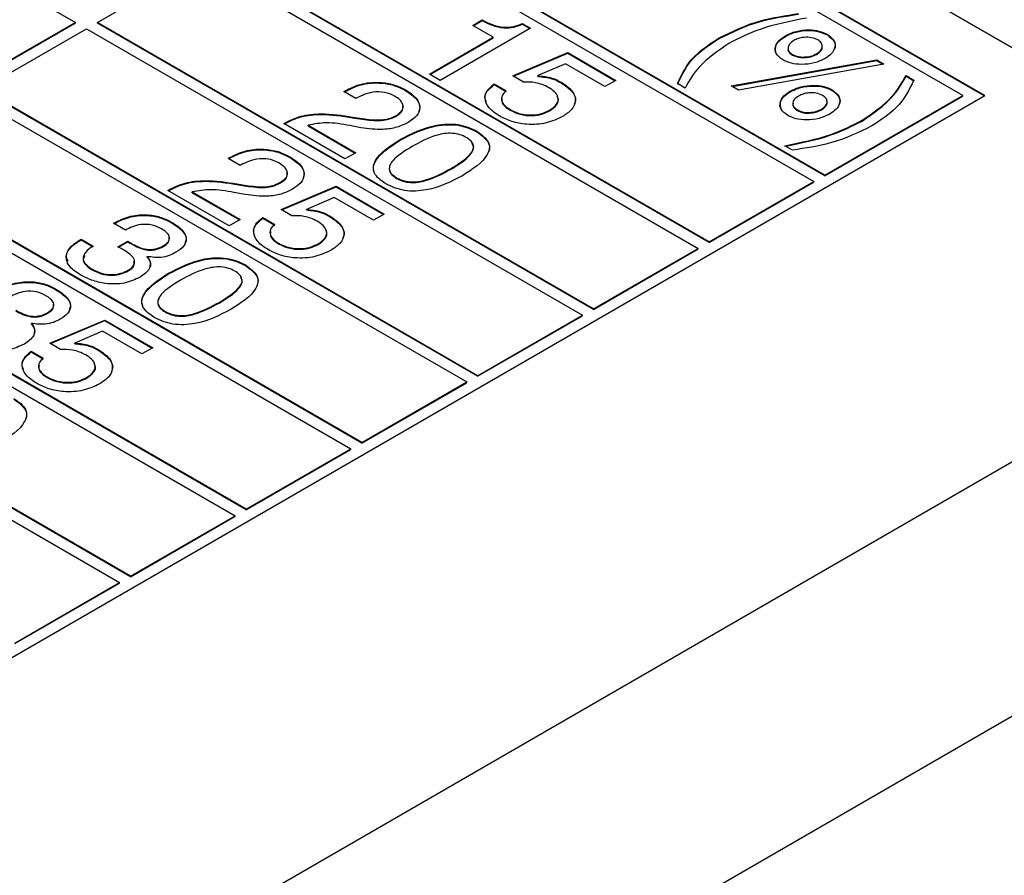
# Model space of a CAD drawing. Header units: millimetres. Extents: x 28 to 178, y 29 to 265.
# Tile 90 of 92: x 122 to 135, y 206 to 217. Entities that reach past the tile are written whole.
import ezdxf

# ---------------------------------------------------------------- set-up
doc = ezdxf.new("R2010")
doc.units = ezdxf.units.MM

msp = doc.modelspace()

# ---------------------------------------------------------------- linework, layer by layer
at = {"color": 7, "linetype": 'Continuous', "lineweight": 30}
for p, q in [((97.547, 238.464), (144.216, 211.523)), ((139.267, 214.38), (102.497, 235.607)), ((134.317, 216.421), (118.195, 225.729)), ((134.31, 216.417), (118.195, 225.72)), ((116.286, 221.034), (122.65, 217.36)), ((134.034, 216.421), (127.67, 220.095)), ((132.266, 215.401), (125.902, 219.075)), ((132.266, 215.393), (125.902, 219.067)), ((125.761, 218.993), (132.125, 215.319)), ((130.781, 214.544), (124.417, 218.218)), ((130.781, 214.536), (124.417, 218.209)), ((122.932, 217.36), (124.276, 218.136)), ((124.276, 218.136), (130.64, 214.462)), ((122.65, 217.36), (121.306, 216.585)), ((122.65, 217.352), (121.306, 216.577)), ((122.65, 217.352), (122.65, 217.36)), ((122.932, 217.352), (122.932, 217.36)), ((129.296, 213.686), (122.932, 217.36)), ((129.296, 213.678), (122.932, 217.352)), ((128.487, 217.284), (127.331, 216.617)), ((127.747, 217.32), (127.87, 217.391)), ((128.009, 217.169), (127.747, 217.32)), ((127.754, 217.316), (127.87, 217.383)), ((127.87, 217.383), (127.87, 217.391)), ((128.383, 217.344), (128.487, 217.284)), ((128.383, 217.336), (128.383, 217.344)), ((128.383, 217.336), (128.48, 217.28)), ((121.448, 216.503), (122.791, 217.279)), ((122.791, 217.279), (129.155, 213.605)), ((127.192, 216.697), (128.009, 217.169)), ((127.199, 216.693), (128.009, 217.161)), ((128.009, 217.161), (128.009, 217.169)), ((130.91, 217.154), (130.91, 217.162)), ((131.759, 217.181), (131.759, 217.189)), ((132.298, 217.199), (132.298, 217.207)), ((128.261, 216.674), (128.966, 216.972)), ((128.27, 216.669), (128.966, 216.964)), ((128.966, 216.972), (129.583, 216.616)), ((128.966, 216.964), (128.966, 216.972)), ((128.966, 216.964), (129.576, 216.612)), ((131.851, 216.941), (131.851, 216.949)), ((132.159, 216.95), (132.159, 216.958)), ((128.939, 216.828), (128.583, 216.677)), ((129.444, 216.536), (128.939, 216.828)), ((131.065, 216.546), (132.932, 216.879)), ((131.076, 216.539), (132.932, 216.871)), ((133.024, 216.826), (131.157, 216.493)), ((132.932, 216.879), (133.024, 216.826)), ((132.932, 216.871), (132.932, 216.879)), ((132.932, 216.871), (133.013, 216.824)), ((127.331, 216.617), (127.192, 216.697)), ((128.398, 216.595), (128.261, 216.674)), ((128.583, 216.668), (128.583, 216.677)), ((133.307, 216.678), (133.407, 216.62)), ((133.307, 216.669), (133.307, 216.678)), ((133.307, 216.669), (133.407, 216.612)), ((128.024, 216.572), (128.178, 216.483)), ((128.024, 216.564), (128.024, 216.572)), ((128.024, 216.564), (128.178, 216.475)), ((128.882, 216.585), (128.882, 216.594)), ((129.583, 216.616), (129.444, 216.536)), ((130.472, 216.517), (130.373, 216.575)), ((131.157, 216.493), (131.065, 216.546)), ((109.004, 201.809), (134.317, 216.421)), ((121.306, 216.421), (127.67, 212.748)), ((127.811, 212.829), (121.448, 216.503)), ((127.811, 212.821), (121.448, 216.495)), ((126.093, 216.472), (126.113, 216.483)), ((126.247, 216.383), (126.093, 216.472)), ((126.1, 216.468), (126.113, 216.475)), ((126.113, 216.475), (126.113, 216.483)), ((126.889, 216.484), (126.889, 216.493)), ((131.821, 216.47), (131.821, 216.478)), ((132.266, 215.401), (134.034, 216.421)), ((132.266, 215.393), (134.034, 216.413)), ((132.359, 216.487), (132.359, 216.495)), ((134.034, 216.413), (134.034, 216.421)), ((126.26, 216.391), (126.247, 216.383)), ((126.768, 216.16), (126.768, 216.168)), ((128.226, 216.235), (128.226, 216.243)), ((128.733, 216.226), (128.733, 216.234)), ((131.913, 216.229), (131.913, 216.237)), ((132.221, 216.238), (132.221, 216.246)), ((125.322, 216.062), (125.331, 216.068)), ((126.108, 215.609), (125.322, 216.062)), ((125.329, 216.058), (125.331, 216.06)), ((125.331, 216.06), (125.331, 216.068)), ((125.635, 216.042), (126.247, 215.689)), ((125.635, 216.034), (125.635, 216.042)), ((125.635, 216.034), (126.24, 215.685)), ((126.314, 216.009), (126.169, 216.036)), ((126.207, 216.146), (126.357, 216.122)), ((126.207, 216.138), (126.207, 216.146)), ((126.207, 216.138), (126.357, 216.114)), ((126.357, 216.114), (126.357, 216.122)), ((132.744, 216.095), (132.744, 216.104)), ((127.802, 215.957), (127.802, 215.965)), ((126.816, 215.849), (126.816, 215.857)), ((131.85, 215.722), (131.751, 215.779)), ((126.327, 211.972), (119.963, 215.646)), ((126.247, 215.689), (126.108, 215.609)), ((119.821, 215.564), (126.185, 211.89)), ((126.327, 211.964), (119.963, 215.638)), ((124.608, 215.614), (124.628, 215.626)), ((124.762, 215.525), (124.608, 215.614)), ((124.615, 215.61), (124.628, 215.618)), ((124.628, 215.618), (124.628, 215.626)), ((124.775, 215.533), (124.762, 215.525)), ((125.404, 215.627), (125.404, 215.635)), ((127.463, 215.475), (127.463, 215.483)), ((132.266, 215.393), (132.266, 215.401)), ((124.722, 215.289), (124.872, 215.265)), ((124.722, 215.281), (124.722, 215.289)), ((124.722, 215.281), (124.872, 215.257)), ((124.872, 215.257), (124.872, 215.265)), ((125.283, 215.302), (125.283, 215.311)), ((126.771, 215.36), (126.771, 215.368)), ((130.781, 214.544), (132.125, 215.319)), ((130.781, 214.536), (132.125, 215.311)), ((132.125, 215.311), (132.125, 215.319)), ((123.837, 215.205), (123.847, 215.211)), ((124.623, 214.751), (123.837, 215.205)), ((123.844, 215.201), (123.847, 215.202)), ((123.847, 215.202), (123.847, 215.211)), ((124.15, 215.185), (124.762, 214.832)), ((124.15, 215.176), (124.15, 215.185)), ((124.15, 215.176), (124.755, 214.827)), ((124.83, 215.152), (124.684, 215.179)), ((125.292, 214.959), (125.996, 215.258)), ((125.3, 214.955), (125.996, 215.249)), ((125.996, 215.258), (126.613, 214.902)), ((125.996, 215.249), (125.996, 215.258)), ((125.996, 215.249), (126.606, 214.898)), ((125.969, 215.113), (125.613, 214.962)), ((126.474, 214.822), (125.969, 215.113)), ((125.428, 214.881), (125.292, 214.959)), ((125.613, 214.954), (125.613, 214.962)), ((126.613, 214.902), (126.474, 214.822)), ((124.842, 211.115), (118.478, 214.789)), ((124.842, 211.107), (118.478, 214.78)), ((123.138, 214.784), (123.146, 214.789)), ((123.292, 214.695), (123.138, 214.784)), ((123.145, 214.78), (123.146, 214.78)), ((123.146, 214.78), (123.146, 214.789)), ((123.88, 214.792), (123.88, 214.8)), ((124.762, 214.832), (124.623, 214.751)), ((125.054, 214.858), (125.208, 214.769)), ((125.054, 214.85), (125.054, 214.858)), ((125.054, 214.85), (125.208, 214.761)), ((125.912, 214.871), (125.912, 214.879)), ((118.336, 214.707), (124.7, 211.033)), ((122.714, 214.574), (122.722, 214.579)), ((122.714, 214.566), (122.714, 214.574)), ((122.714, 214.566), (122.722, 214.571)), ((122.722, 214.579), (122.876, 214.49)), ((122.722, 214.571), (122.722, 214.579)), ((122.722, 214.571), (122.876, 214.482)), ((123.195, 214.48), (123.324, 214.554)), ((123.203, 214.476), (123.324, 214.545)), ((123.324, 214.545), (123.324, 214.554)), ((123.371, 214.517), (123.371, 214.525)), ((125.256, 214.52), (125.256, 214.528)), ((125.763, 214.512), (125.763, 214.52)), ((130.781, 214.536), (130.781, 214.544)), ((102.497, 193.154), (139.267, 214.38)), ((123.202, 214.477), (123.195, 214.48)), ((123.777, 214.486), (123.777, 214.494)), ((129.296, 213.686), (130.64, 214.462)), ((129.296, 213.678), (130.64, 214.454)), ((130.64, 214.454), (130.64, 214.462)), ((123.572, 214.348), (123.572, 214.357)), ((122.863, 214.187), (122.863, 214.196)), ((123.327, 214.173), (123.327, 214.181)), ((123.846, 214.134), (123.846, 214.143)), ((124.832, 214.243), (124.832, 214.251)), ((123.357, 210.258), (116.993, 213.931)), ((123.357, 210.249), (116.993, 213.923)), ((122.395, 213.935), (122.395, 213.943)), ((116.851, 213.85), (123.215, 210.176)), ((124.493, 213.761), (124.493, 213.769)), ((122.292, 213.629), (122.292, 213.637)), ((123.801, 213.646), (123.801, 213.654)), ((129.296, 213.678), (129.296, 213.686)), ((122.087, 213.491), (122.087, 213.499)), ((122.322, 213.245), (123.027, 213.543)), ((122.33, 213.24), (123.027, 213.535)), ((123.027, 213.543), (123.643, 213.187)), ((123.027, 213.535), (123.027, 213.543)), ((123.027, 213.535), (123.636, 213.183)), ((127.811, 212.829), (129.155, 213.605)), ((127.811, 212.821), (129.155, 213.597)), ((129.155, 213.597), (129.155, 213.605)), ((122.999, 213.399), (122.643, 213.248)), ((123.504, 213.107), (122.999, 213.399)), ((122.458, 213.166), (122.322, 213.245)), ((122.643, 213.239), (122.643, 213.248)), ((122.084, 213.143), (122.238, 213.054)), ((122.084, 213.135), (122.084, 213.143)), ((122.084, 213.135), (122.238, 213.046)), ((122.943, 213.156), (122.943, 213.165)), ((123.643, 213.187), (123.504, 213.107)), ((122.287, 212.806), (122.287, 212.814)), ((122.793, 212.797), (122.793, 212.805)), ((126.327, 211.972), (127.67, 212.748)), ((126.327, 211.964), (127.67, 212.739)), ((127.67, 212.739), (127.67, 212.748)), ((127.811, 212.821), (127.811, 212.829)), ((140.681, 211.931), (103.275, 190.337)), ((124.842, 211.115), (126.185, 211.89)), ((124.842, 211.107), (126.185, 211.882)), ((126.185, 211.882), (126.185, 211.89)), ((126.327, 211.964), (126.327, 211.972)), ((124.842, 211.107), (124.842, 211.115)), ((123.357, 210.258), (124.7, 211.033)), ((123.357, 210.249), (124.7, 211.025)), ((124.7, 211.025), (124.7, 211.033)), ((123.357, 210.249), (123.357, 210.258)), ((121.872, 209.4), (123.215, 210.176)), ((121.872, 209.392), (123.215, 210.168)), ((123.215, 210.168), (123.215, 210.176))]:
    msp.add_line(p, q, dxfattribs=at)
for points, knots in [([(130.91, 217.162), (131.079, 217.244), (131.381, 217.392), (131.762, 217.448), (131.929, 217.473)], [0, 0, 0, 0, 0.559376, 1, 1, 1, 1]), ([(130.91, 217.154), (131.079, 217.236), (131.381, 217.383), (131.762, 217.44), (131.929, 217.465)], [0, 0, 0, 0, 0.559376, 1, 1, 1, 1]), ([(132.028, 217.416), (131.822, 217.375), (131.454, 217.303), (131.162, 217.156), (131.034, 217.091)], [0, 0, 0, 0, 0.559941, 1, 1, 1, 1]), ([(127.87, 217.391), (127.911, 217.37), (127.991, 217.328), (128.133, 217.292), (128.278, 217.302), (128.348, 217.33), (128.383, 217.344)], [0, 0, 0, 0, 0.281056, 0.560324, 0.779651, 1, 1, 1, 1]), ([(127.87, 217.383), (127.911, 217.362), (127.991, 217.32), (128.133, 217.283), (128.278, 217.294), (128.348, 217.322), (128.383, 217.336)], [0, 0, 0, 0, 0.281056, 0.560324, 0.779651, 1, 1, 1, 1]), ([(130.373, 216.575), (130.432, 216.697), (130.537, 216.917), (130.796, 217.087), (130.91, 217.162)], [0, 0, 0, 0, 0.559692, 1, 1, 1, 1]), ([(131.728, 216.878), (131.694, 216.904), (131.625, 216.957), (131.625, 217.051), (131.672, 217.131), (131.73, 217.17), (131.759, 217.189)], [0, 0, 0, 0, 0.278869, 0.558615, 0.77922, 1, 1, 1, 1]), ([(131.642, 216.962), (131.635, 216.991), (131.623, 217.046), (131.673, 217.123), (131.73, 217.162), (131.759, 217.181)], [0, 0, 0, 0, 0.362436, 0.681091, 1, 1, 1, 1]), ([(131.759, 217.189), (131.803, 217.21), (131.89, 217.252), (132.048, 217.269), (132.194, 217.256), (132.263, 217.223), (132.298, 217.207)], [0, 0, 0, 0, 0.280188, 0.559949, 0.780036, 1, 1, 1, 1]), ([(131.759, 217.181), (131.803, 217.202), (131.89, 217.244), (132.048, 217.261), (132.194, 217.247), (132.263, 217.215), (132.298, 217.199)], [0, 0, 0, 0, 0.280188, 0.559949, 0.780036, 1, 1, 1, 1]), ([(132.175, 217.136), (132.149, 217.147), (132.097, 217.17), (132.003, 217.17), (131.924, 217.156), (131.886, 217.137), (131.866, 217.127)], [0, 0, 0, 0, 0.279082, 0.558725, 0.779298, 1, 1, 1, 1]), ([(132.298, 217.207), (132.332, 217.181), (132.4, 217.128), (132.399, 217.034), (132.355, 216.954), (132.297, 216.915), (132.268, 216.896)], [0, 0, 0, 0, 0.2789079, 0.5586887, 0.779244, 1, 1, 1, 1]), ([(132.298, 217.199), (132.331, 217.173), (132.397, 217.121), (132.407, 217.049), (132.387, 217.017), (132.386, 217.015)], [0, 0, 0, 0, 0.484752, 0.971021, 1, 1, 1, 1]), ([(130.373, 216.566), (130.432, 216.689), (130.537, 216.909), (130.796, 217.079), (130.91, 217.154)], [0, 0, 0, 0, 0.559692, 1, 1, 1, 1]), ([(131.034, 217.091), (130.894, 216.995), (130.645, 216.823), (130.525, 216.611), (130.472, 216.517)], [0, 0, 0, 0, 0.55939, 1, 1, 1, 1]), ([(131.799, 217.035), (131.796, 217.03), (131.788, 217.01), (131.803, 216.975), (131.835, 216.952), (131.851, 216.941)], [0, 0, 0, 0, 0.158964, 0.579444, 1, 1, 1, 1]), ([(131.866, 217.127), (131.846, 217.113), (131.804, 217.084), (131.788, 217.031), (131.802, 216.983), (131.835, 216.96), (131.851, 216.949)], [0, 0, 0, 0, 0.28013, 0.559719, 0.77984, 1, 1, 1, 1]), ([(132.159, 216.958), (132.18, 216.972), (132.221, 217.001), (132.236, 217.053), (132.223, 217.102), (132.191, 217.124), (132.175, 217.136)], [0, 0, 0, 0, 0.279998, 0.559742, 0.779957, 1, 1, 1, 1]), ([(132.159, 216.95), (132.179, 216.964), (132.22, 216.993), (132.238, 217.035), (132.229, 217.057), (132.227, 217.061)], [0, 0, 0, 0, 0.4519727, 0.9035334, 1, 1, 1, 1]), ([(131.851, 216.949), (131.877, 216.938), (131.929, 216.915), (132.022, 216.915), (132.102, 216.929), (132.14, 216.948), (132.159, 216.958)], [0, 0, 0, 0, 0.278891, 0.558813, 0.779324, 1, 1, 1, 1]), ([(131.851, 216.941), (131.877, 216.93), (131.929, 216.907), (132.022, 216.907), (132.102, 216.921), (132.14, 216.94), (132.159, 216.95)], [0, 0, 0, 0, 0.278891, 0.558813, 0.779324, 1, 1, 1, 1]), ([(132.268, 216.896), (132.224, 216.875), (132.137, 216.833), (131.978, 216.817), (131.832, 216.829), (131.762, 216.862), (131.728, 216.878)], [0, 0, 0, 0, 0.280057, 0.560034, 0.780103, 1, 1, 1, 1]), ([(128.583, 216.677), (128.646, 216.67), (128.759, 216.657), (128.845, 216.613), (128.882, 216.594)], [0, 0, 0, 0, 0.55877, 1, 1, 1, 1]), ([(128.583, 216.668), (128.646, 216.661), (128.759, 216.649), (128.845, 216.605), (128.882, 216.585)], [0, 0, 0, 0, 0.55877, 1, 1, 1, 1]), ([(132.744, 216.104), (132.884, 216.2), (133.133, 216.372), (133.254, 216.584), (133.307, 216.678)], [0, 0, 0, 0, 0.559389, 1, 1, 1, 1]), ([(132.744, 216.095), (132.884, 216.192), (133.133, 216.364), (133.254, 216.576), (133.307, 216.669)], [0, 0, 0, 0, 0.559389, 1, 1, 1, 1]), ([(126.113, 216.483), (126.175, 216.514), (126.3, 216.577), (126.535, 216.601), (126.743, 216.566), (126.84, 216.517), (126.889, 216.493)], [0, 0, 0, 0, 0.2804509, 0.5593626, 0.7793096, 1, 1, 1, 1]), ([(126.113, 216.475), (126.175, 216.506), (126.3, 216.569), (126.535, 216.593), (126.743, 216.558), (126.84, 216.509), (126.889, 216.484)], [0, 0, 0, 0, 0.2804509, 0.5593626, 0.7793096, 1, 1, 1, 1]), ([(127.923, 216.342), (127.917, 216.354), (127.894, 216.399), (127.925, 216.481), (127.991, 216.536), (128.024, 216.564)], [0, 0, 0, 0, 0.157837, 0.578596, 1, 1, 1, 1]), ([(128.091, 216.16), (128.043, 216.193), (127.945, 216.258), (127.895, 216.377), (127.922, 216.489), (127.99, 216.544), (128.024, 216.572)], [0, 0, 0, 0, 0.28034, 0.559782, 0.779722, 1, 1, 1, 1]), ([(128.721, 216.526), (128.668, 216.551), (128.572, 216.595), (128.451, 216.595), (128.398, 216.595)], [0, 0, 0, 0, 0.559177, 1, 1, 1, 1]), ([(128.733, 216.234), (128.768, 216.258), (128.837, 216.306), (128.853, 216.396), (128.805, 216.472), (128.749, 216.508), (128.721, 216.526)], [0, 0, 0, 0, 0.280048, 0.558894, 0.779161, 1, 1, 1, 1]), ([(128.882, 216.594), (128.935, 216.558), (129.04, 216.487), (129.079, 216.354), (129.025, 216.236), (128.941, 216.18), (128.9, 216.153)], [0, 0, 0, 0, 0.280328, 0.559442, 0.779438, 1, 1, 1, 1]), ([(128.882, 216.585), (128.933, 216.55), (129.035, 216.48), (129.083, 216.372), (129.055, 216.32), (129.051, 216.312)], [0, 0, 0, 0, 0.458111, 0.914239, 1, 1, 1, 1]), ([(131.821, 216.478), (131.864, 216.499), (131.951, 216.54), (132.109, 216.557), (132.256, 216.544), (132.325, 216.512), (132.359, 216.495)], [0, 0, 0, 0, 0.280178, 0.559935, 0.780027, 1, 1, 1, 1]), ([(131.821, 216.47), (131.864, 216.49), (131.951, 216.532), (132.109, 216.549), (132.256, 216.536), (132.325, 216.503), (132.359, 216.487)], [0, 0, 0, 0, 0.280178, 0.559935, 0.780027, 1, 1, 1, 1]), ([(133.407, 216.62), (133.348, 216.497), (133.242, 216.278), (132.982, 216.107), (132.868, 216.032)], [0, 0, 0, 0, 0.55968, 1, 1, 1, 1]), ([(126.746, 216.415), (126.706, 216.434), (126.625, 216.471), (126.427, 216.471), (126.323, 216.421), (126.26, 216.391)], [0, 0, 0, 0, 0.280562, 0.560264, 1, 1, 1, 1]), ([(126.768, 216.168), (126.797, 216.188), (126.855, 216.229), (126.86, 216.306), (126.818, 216.369), (126.77, 216.399), (126.746, 216.415)], [0, 0, 0, 0, 0.279612, 0.558542, 0.779055, 1, 1, 1, 1]), ([(126.889, 216.493), (126.938, 216.459), (127.038, 216.393), (127.082, 216.269), (127.038, 216.157), (126.96, 216.104), (126.921, 216.078)], [0, 0, 0, 0, 0.280433, 0.55968, 0.779589, 1, 1, 1, 1]), ([(126.889, 216.484), (126.937, 216.451), (127.034, 216.385), (127.084, 216.282), (127.058, 216.228), (127.052, 216.217)], [0, 0, 0, 0, 0.439298, 0.876739, 1, 1, 1, 1]), ([(128.178, 216.483), (128.156, 216.462), (128.112, 216.418), (128.115, 216.346), (128.159, 216.287), (128.204, 216.257), (128.226, 216.243)], [0, 0, 0, 0, 0.279678, 0.558937, 0.779271, 1, 1, 1, 1]), ([(128.733, 216.226), (128.767, 216.25), (128.834, 216.297), (128.857, 216.371), (128.834, 216.405), (128.83, 216.411)], [0, 0, 0, 0, 0.4540617, 0.9061724, 1, 1, 1, 1]), ([(131.789, 216.166), (131.755, 216.192), (131.686, 216.245), (131.687, 216.34), (131.733, 216.42), (131.792, 216.458), (131.821, 216.478)], [0, 0, 0, 0, 0.278839, 0.558618, 0.779218, 1, 1, 1, 1]), ([(131.703, 216.25), (131.697, 216.28), (131.685, 216.334), (131.734, 216.412), (131.792, 216.45), (131.821, 216.47)], [0, 0, 0, 0, 0.3627919, 0.6812643, 1, 1, 1, 1]), ([(131.929, 216.415), (131.908, 216.401), (131.866, 216.372), (131.85, 216.32), (131.864, 216.271), (131.897, 216.249), (131.913, 216.237)], [0, 0, 0, 0, 0.280125, 0.559801, 0.779938, 1, 1, 1, 1]), ([(132.237, 216.424), (132.211, 216.435), (132.159, 216.458), (132.066, 216.459), (131.986, 216.444), (131.948, 216.425), (131.929, 216.415)], [0, 0, 0, 0, 0.279172, 0.558672, 0.779257, 1, 1, 1, 1]), ([(132.221, 216.246), (132.242, 216.261), (132.283, 216.29), (132.299, 216.342), (132.284, 216.39), (132.253, 216.413), (132.237, 216.424)], [0, 0, 0, 0, 0.280015, 0.55991, 0.780035, 1, 1, 1, 1]), ([(132.359, 216.495), (132.393, 216.469), (132.461, 216.416), (132.46, 216.322), (132.416, 216.242), (132.358, 216.203), (132.329, 216.184)], [0, 0, 0, 0, 0.278852, 0.558781, 0.779282, 1, 1, 1, 1]), ([(132.359, 216.487), (132.392, 216.461), (132.458, 216.409), (132.468, 216.337), (132.448, 216.304), (132.447, 216.302)], [0, 0, 0, 0, 0.48222, 0.966303, 1, 1, 1, 1]), ([(126.768, 216.16), (126.798, 216.18), (126.855, 216.219), (126.851, 216.268), (126.849, 216.292)], [0, 0, 0, 0, 0.535192, 1, 1, 1, 1]), ([(128.123, 216.392), (128.121, 216.372), (128.115, 216.333), (128.159, 216.278), (128.204, 216.249), (128.226, 216.235)], [0, 0, 0, 0, 0.3313978, 0.6653999, 1, 1, 1, 1]), ([(131.861, 216.323), (131.858, 216.318), (131.85, 216.299), (131.866, 216.263), (131.897, 216.24), (131.913, 216.229)], [0, 0, 0, 0, 0.1575048, 0.5788232, 1, 1, 1, 1]), ([(132.221, 216.238), (132.241, 216.253), (132.281, 216.281), (132.3, 216.324), (132.291, 216.346), (132.289, 216.35)], [0, 0, 0, 0, 0.447931, 0.895671, 1, 1, 1, 1]), ([(125.331, 216.068), (125.399, 216.101), (125.533, 216.168), (125.854, 216.201), (126.073, 216.167), (126.207, 216.146)], [0, 0, 0, 0, 0.279996, 0.559202, 1, 1, 1, 1]), ([(125.331, 216.06), (125.399, 216.093), (125.533, 216.16), (125.854, 216.193), (126.073, 216.159), (126.207, 216.138)], [0, 0, 0, 0, 0.279996, 0.559202, 1, 1, 1, 1]), ([(126.357, 216.122), (126.44, 216.112), (126.555, 216.099), (126.695, 216.131), (126.744, 216.155), (126.768, 216.168)], [0, 0, 0, 0, 0.558127, 0.779016, 1, 1, 1, 1]), ([(126.357, 216.114), (126.44, 216.104), (126.555, 216.091), (126.695, 216.123), (126.744, 216.147), (126.768, 216.16)], [0, 0, 0, 0, 0.558127, 0.779016, 1, 1, 1, 1]), ([(128.9, 216.153), (128.834, 216.121), (128.701, 216.058), (128.454, 216.044), (128.243, 216.084), (128.142, 216.135), (128.091, 216.16)], [0, 0, 0, 0, 0.279851, 0.558985, 0.779236, 1, 1, 1, 1]), ([(128.226, 216.243), (128.267, 216.222), (128.349, 216.182), (128.501, 216.167), (128.637, 216.187), (128.701, 216.218), (128.733, 216.234)], [0, 0, 0, 0, 0.280283, 0.55953, 0.779478, 1, 1, 1, 1]), ([(128.226, 216.235), (128.267, 216.214), (128.349, 216.174), (128.501, 216.159), (128.637, 216.178), (128.701, 216.21), (128.733, 216.226)], [0, 0, 0, 0, 0.280283, 0.55953, 0.779478, 1, 1, 1, 1]), ([(132.329, 216.184), (132.286, 216.163), (132.198, 216.122), (132.04, 216.106), (131.893, 216.118), (131.824, 216.15), (131.789, 216.166)], [0, 0, 0, 0, 0.280067, 0.559982, 0.780084, 1, 1, 1, 1]), ([(131.913, 216.237), (131.939, 216.226), (131.991, 216.203), (132.084, 216.204), (132.164, 216.218), (132.202, 216.237), (132.221, 216.246)], [0, 0, 0, 0, 0.2789324, 0.5587715, 0.779364, 1, 1, 1, 1]), ([(131.913, 216.229), (131.939, 216.218), (131.991, 216.195), (132.084, 216.196), (132.164, 216.21), (132.202, 216.229), (132.221, 216.238)], [0, 0, 0, 0, 0.2789324, 0.5587715, 0.779364, 1, 1, 1, 1]), ([(126.169, 216.036), (126.069, 216.055), (125.89, 216.088), (125.713, 216.056), (125.635, 216.042)], [0, 0, 0, 0, 0.562604, 1, 1, 1, 1]), ([(126.921, 216.078), (126.875, 216.055), (126.781, 216.009), (126.563, 215.976), (126.409, 215.997), (126.314, 216.009)], [0, 0, 0, 0, 0.280292, 0.5602153, 1, 1, 1, 1]), ([(126.816, 215.857), (126.96, 215.932), (127.14, 216.026), (127.419, 216.06), (127.612, 216.052), (127.726, 216), (127.802, 215.965)], [0, 0, 0, 0, 0.4996126, 0.6253663, 0.750954, 1, 1, 1, 1]), ([(126.816, 215.849), (126.96, 215.924), (127.14, 216.018), (127.419, 216.051), (127.612, 216.043), (127.726, 215.992), (127.802, 215.957)], [0, 0, 0, 0, 0.4996126, 0.6253663, 0.750954, 1, 1, 1, 1]), ([(131.751, 215.779), (131.956, 215.82), (132.324, 215.892), (132.616, 216.039), (132.744, 216.104)], [0, 0, 0, 0, 0.559968, 1, 1, 1, 1]), ([(131.751, 215.771), (131.956, 215.812), (132.324, 215.884), (132.616, 216.031), (132.744, 216.095)], [0, 0, 0, 0, 0.559968, 1, 1, 1, 1]), ([(132.868, 216.032), (132.699, 215.95), (132.398, 215.804), (132.018, 215.747), (131.85, 215.722)], [0, 0, 0, 0, 0.55938, 1, 1, 1, 1]), ([(127.665, 215.885), (127.639, 215.897), (127.587, 215.923), (127.487, 215.941), (127.384, 215.936), (127.194, 215.892), (127.069, 215.823), (126.97, 215.768)], [0, 0, 0, 0, 0.125079, 0.2498715, 0.3747921, 0.5000466, 1, 1, 1, 1]), ([(127.802, 215.965), (127.862, 215.921), (127.952, 215.856), (127.967, 215.744), (127.91, 215.582), (127.747, 215.478), (127.617, 215.394)], [0, 0, 0, 0, 0.249137, 0.374723, 0.500474, 1, 1, 1, 1]), ([(127.802, 215.957), (127.861, 215.913), (127.949, 215.848), (127.969, 215.753), (127.955, 215.717), (127.951, 215.707)], [0, 0, 0, 0, 0.593419, 0.89255, 1, 1, 1, 1]), ([(126.631, 215.289), (126.571, 215.333), (126.481, 215.398), (126.467, 215.509), (126.524, 215.67), (126.686, 215.774), (126.816, 215.857)], [0, 0, 0, 0, 0.249146, 0.374732, 0.500473, 1, 1, 1, 1]), ([(126.483, 215.44), (126.478, 215.46), (126.466, 215.507), (126.528, 215.663), (126.688, 215.766), (126.816, 215.849)], [0, 0, 0, 0, 0.131148, 0.305874, 1, 1, 1, 1]), ([(126.97, 215.768), (126.875, 215.711), (126.757, 215.639), (126.681, 215.53), (126.672, 215.47), (126.704, 215.413), (126.748, 215.383), (126.771, 215.368)], [0, 0, 0, 0, 0.499896, 0.625154, 0.750075, 0.874884, 1, 1, 1, 1]), ([(127.463, 215.483), (127.558, 215.541), (127.677, 215.613), (127.755, 215.723), (127.764, 215.782), (127.732, 215.84), (127.687, 215.87), (127.665, 215.885)], [0, 0, 0, 0, 0.499906, 0.625165, 0.750086, 0.874874, 1, 1, 1, 1]), ([(127.463, 215.475), (127.559, 215.533), (127.678, 215.605), (127.753, 215.714), (127.766, 215.765), (127.748, 215.792), (127.742, 215.801)], [0, 0, 0, 0, 0.616187, 0.770582, 0.924561, 1, 1, 1, 1]), ([(124.628, 215.626), (124.69, 215.657), (124.815, 215.72), (125.05, 215.744), (125.258, 215.709), (125.355, 215.66), (125.404, 215.635)], [0, 0, 0, 0, 0.280451, 0.559363, 0.779309, 1, 1, 1, 1]), ([(124.628, 215.618), (124.69, 215.649), (124.815, 215.711), (125.05, 215.736), (125.258, 215.701), (125.355, 215.652), (125.404, 215.627)], [0, 0, 0, 0, 0.280451, 0.559363, 0.779309, 1, 1, 1, 1]), ([(125.261, 215.557), (125.221, 215.576), (125.14, 215.614), (124.942, 215.613), (124.839, 215.564), (124.775, 215.533)], [0, 0, 0, 0, 0.280565, 0.560268, 1, 1, 1, 1]), ([(125.283, 215.311), (125.312, 215.331), (125.37, 215.372), (125.375, 215.448), (125.333, 215.511), (125.285, 215.542), (125.261, 215.557)], [0, 0, 0, 0, 0.279612, 0.558542, 0.779055, 1, 1, 1, 1]), ([(125.404, 215.635), (125.454, 215.602), (125.553, 215.536), (125.597, 215.412), (125.553, 215.3), (125.475, 215.247), (125.436, 215.221)], [0, 0, 0, 0, 0.2804345, 0.5596828, 0.7795925, 1, 1, 1, 1]), ([(125.404, 215.627), (125.452, 215.594), (125.549, 215.528), (125.6, 215.425), (125.573, 215.371), (125.567, 215.359)], [0, 0, 0, 0, 0.439299, 0.876739, 1, 1, 1, 1]), ([(126.689, 215.526), (126.688, 215.524), (126.675, 215.504), (126.674, 215.462), (126.703, 215.405), (126.748, 215.375), (126.771, 215.36)], [0, 0, 0, 0, 0.030428, 0.353547, 0.676376, 1, 1, 1, 1]), ([(125.283, 215.302), (125.313, 215.323), (125.37, 215.361), (125.366, 215.411), (125.364, 215.434)], [0, 0, 0, 0, 0.535198, 1, 1, 1, 1]), ([(127.617, 215.394), (127.473, 215.32), (127.293, 215.226), (127.013, 215.193), (126.82, 215.202), (126.706, 215.254), (126.631, 215.289)], [0, 0, 0, 0, 0.499439, 0.625179, 0.750792, 1, 1, 1, 1]), ([(126.771, 215.368), (126.796, 215.356), (126.847, 215.33), (126.947, 215.311), (127.05, 215.316), (127.24, 215.36), (127.364, 215.429), (127.463, 215.483)], [0, 0, 0, 0, 0.125111, 0.249969, 0.374906, 0.500151, 1, 1, 1, 1]), ([(126.771, 215.36), (126.796, 215.347), (126.847, 215.321), (126.947, 215.303), (127.05, 215.308), (127.24, 215.352), (127.364, 215.421), (127.463, 215.475)], [0, 0, 0, 0, 0.125111, 0.249969, 0.374906, 0.500151, 1, 1, 1, 1]), ([(123.847, 215.211), (123.914, 215.244), (124.048, 215.311), (124.369, 215.344), (124.588, 215.31), (124.722, 215.289)], [0, 0, 0, 0, 0.279997, 0.559201, 1, 1, 1, 1]), ([(123.847, 215.202), (123.914, 215.236), (124.048, 215.303), (124.369, 215.336), (124.588, 215.302), (124.722, 215.281)], [0, 0, 0, 0, 0.279997, 0.559201, 1, 1, 1, 1]), ([(124.872, 215.265), (124.955, 215.255), (125.07, 215.242), (125.21, 215.274), (125.259, 215.298), (125.283, 215.311)], [0, 0, 0, 0, 0.558124, 0.779012, 1, 1, 1, 1]), ([(124.872, 215.257), (124.955, 215.247), (125.07, 215.233), (125.21, 215.265), (125.259, 215.29), (125.283, 215.302)], [0, 0, 0, 0, 0.558124, 0.779012, 1, 1, 1, 1]), ([(124.684, 215.179), (124.584, 215.197), (124.405, 215.23), (124.228, 215.199), (124.15, 215.185)], [0, 0, 0, 0, 0.562603, 1, 1, 1, 1]), ([(125.436, 215.221), (125.39, 215.198), (125.296, 215.152), (125.078, 215.119), (124.924, 215.14), (124.83, 215.152)], [0, 0, 0, 0, 0.280291, 0.560216, 1, 1, 1, 1]), ([(123.146, 214.789), (123.206, 214.818), (123.324, 214.877), (123.545, 214.901), (123.742, 214.87), (123.834, 214.824), (123.88, 214.8)], [0, 0, 0, 0, 0.280391, 0.559405, 0.779366, 1, 1, 1, 1]), ([(123.146, 214.78), (123.206, 214.81), (123.324, 214.868), (123.545, 214.893), (123.742, 214.862), (123.834, 214.815), (123.88, 214.792)], [0, 0, 0, 0, 0.280391, 0.559405, 0.779366, 1, 1, 1, 1]), ([(125.613, 214.962), (125.676, 214.955), (125.789, 214.943), (125.875, 214.899), (125.912, 214.879)], [0, 0, 0, 0, 0.558769, 1, 1, 1, 1]), ([(125.613, 214.954), (125.676, 214.947), (125.789, 214.934), (125.875, 214.89), (125.912, 214.871)], [0, 0, 0, 0, 0.558769, 1, 1, 1, 1]), ([(123.756, 214.712), (123.718, 214.731), (123.642, 214.769), (123.495, 214.774), (123.379, 214.741), (123.321, 214.71), (123.292, 214.695)], [0, 0, 0, 0, 0.280224, 0.558001, 0.778615, 1, 1, 1, 1]), ([(123.88, 214.8), (123.929, 214.769), (124.025, 214.708), (124.087, 214.594), (124.051, 214.485), (123.977, 214.435), (123.94, 214.411)], [0, 0, 0, 0, 0.280908, 0.560164, 0.779706, 1, 1, 1, 1]), ([(123.88, 214.792), (123.928, 214.761), (124.022, 214.7), (124.088, 214.599), (124.061, 214.542), (124.053, 214.525)], [0, 0, 0, 0, 0.413737, 0.82504, 1, 1, 1, 1]), ([(124.953, 214.628), (124.947, 214.64), (124.924, 214.684), (124.956, 214.767), (125.021, 214.822), (125.054, 214.85)], [0, 0, 0, 0, 0.157836, 0.578597, 1, 1, 1, 1]), ([(125.122, 214.446), (125.073, 214.479), (124.975, 214.544), (124.925, 214.663), (124.953, 214.775), (125.02, 214.83), (125.054, 214.858)], [0, 0, 0, 0, 0.280339, 0.55978, 0.779722, 1, 1, 1, 1]), ([(125.208, 214.769), (125.186, 214.747), (125.142, 214.704), (125.145, 214.632), (125.189, 214.572), (125.234, 214.543), (125.256, 214.528)], [0, 0, 0, 0, 0.279685, 0.558942, 0.779272, 1, 1, 1, 1]), ([(125.751, 214.812), (125.698, 214.837), (125.602, 214.881), (125.481, 214.881), (125.428, 214.881)], [0, 0, 0, 0, 0.559175, 1, 1, 1, 1]), ([(125.763, 214.52), (125.798, 214.544), (125.867, 214.591), (125.883, 214.682), (125.835, 214.757), (125.779, 214.794), (125.751, 214.812)], [0, 0, 0, 0, 0.280046, 0.558892, 0.77916, 1, 1, 1, 1]), ([(125.912, 214.879), (125.965, 214.843), (126.07, 214.772), (126.11, 214.639), (126.055, 214.521), (125.972, 214.466), (125.93, 214.438)], [0, 0, 0, 0, 0.280328, 0.559442, 0.779442, 1, 1, 1, 1]), ([(125.912, 214.871), (125.964, 214.836), (126.066, 214.765), (126.113, 214.658), (126.085, 214.606), (126.081, 214.597)], [0, 0, 0, 0, 0.458111, 0.914236, 1, 1, 1, 1]), ([(123.777, 214.494), (123.803, 214.512), (123.856, 214.548), (123.863, 214.616), (123.82, 214.671), (123.778, 214.698), (123.756, 214.712)], [0, 0, 0, 0, 0.279977, 0.55829, 0.778793, 1, 1, 1, 1]), ([(125.154, 214.677), (125.151, 214.658), (125.146, 214.619), (125.19, 214.564), (125.234, 214.535), (125.256, 214.52)], [0, 0, 0, 0, 0.331402, 0.665399, 1, 1, 1, 1]), ([(125.763, 214.512), (125.797, 214.535), (125.865, 214.583), (125.888, 214.656), (125.864, 214.691), (125.86, 214.696)], [0, 0, 0, 0, 0.454059, 0.906172, 1, 1, 1, 1]), ([(122.709, 214.124), (122.655, 214.161), (122.548, 214.234), (122.518, 214.372), (122.585, 214.49), (122.671, 214.546), (122.714, 214.574)], [0, 0, 0, 0, 0.28012, 0.559015, 0.779196, 1, 1, 1, 1]), ([(122.555, 214.295), (122.545, 214.32), (122.521, 214.383), (122.587, 214.482), (122.672, 214.538), (122.714, 214.566)], [0, 0, 0, 0, 0.2599674, 0.6294616, 1, 1, 1, 1]), ([(123.324, 214.554), (123.333, 214.548), (123.348, 214.538), (123.364, 214.529), (123.371, 214.525)], [0, 0, 0, 0, 0.560014, 1, 1, 1, 1]), ([(123.324, 214.545), (123.333, 214.54), (123.348, 214.53), (123.364, 214.521), (123.371, 214.517)], [0, 0, 0, 0, 0.560014, 1, 1, 1, 1]), ([(123.371, 214.525), (123.4, 214.509), (123.457, 214.478), (123.545, 214.45), (123.624, 214.445), (123.702, 214.456), (123.747, 214.479), (123.777, 214.494)], [0, 0, 0, 0, 0.2507911, 0.5005321, 0.6255648, 0.7505805, 1, 1, 1, 1]), ([(123.371, 214.517), (123.4, 214.501), (123.457, 214.47), (123.545, 214.442), (123.624, 214.437), (123.702, 214.448), (123.747, 214.471), (123.777, 214.486)], [0, 0, 0, 0, 0.2507911, 0.5005321, 0.6255648, 0.7505805, 1, 1, 1, 1]), ([(123.777, 214.486), (123.804, 214.504), (123.856, 214.538), (123.853, 214.583), (123.852, 214.605)], [0, 0, 0, 0, 0.527263, 1, 1, 1, 1]), ([(125.256, 214.528), (125.297, 214.508), (125.379, 214.468), (125.531, 214.452), (125.667, 214.472), (125.731, 214.504), (125.763, 214.52)], [0, 0, 0, 0, 0.280282, 0.559525, 0.779473, 1, 1, 1, 1]), ([(125.256, 214.52), (125.297, 214.5), (125.379, 214.46), (125.531, 214.444), (125.667, 214.464), (125.731, 214.496), (125.763, 214.512)], [0, 0, 0, 0, 0.280282, 0.559525, 0.779473, 1, 1, 1, 1]), ([(122.876, 214.49), (122.841, 214.466), (122.772, 214.419), (122.737, 214.33), (122.778, 214.251), (122.835, 214.214), (122.863, 214.196)], [0, 0, 0, 0, 0.280694, 0.559406, 0.779279, 1, 1, 1, 1]), ([(123.281, 214.434), (123.267, 214.442), (123.24, 214.457), (123.213, 214.471), (123.202, 214.477)], [0, 0, 0, 0, 0.559984, 1, 1, 1, 1]), ([(123.327, 214.181), (123.357, 214.202), (123.416, 214.245), (123.41, 214.348), (123.33, 214.402), (123.281, 214.434)], [0, 0, 0, 0, 0.280255, 0.559685, 1, 1, 1, 1]), ([(123.94, 214.411), (123.912, 214.396), (123.856, 214.367), (123.727, 214.336), (123.631, 214.349), (123.572, 214.357)], [0, 0, 0, 0, 0.281416, 0.562225, 1, 1, 1, 1]), ([(125.93, 214.438), (125.864, 214.407), (125.731, 214.344), (125.484, 214.33), (125.273, 214.369), (125.172, 214.42), (125.122, 214.446)], [0, 0, 0, 0, 0.2798522, 0.5589858, 0.7792366, 1, 1, 1, 1]), ([(122.77, 214.371), (122.76, 214.353), (122.738, 214.311), (122.78, 214.243), (122.835, 214.206), (122.863, 214.187)], [0, 0, 0, 0, 0.278927, 0.63877, 1, 1, 1, 1]), ([(123.327, 214.173), (123.359, 214.194), (123.413, 214.231), (123.404, 214.279), (123.4, 214.299)], [0, 0, 0, 0, 0.580414, 1, 1, 1, 1]), ([(123.572, 214.357), (123.589, 214.331), (123.622, 214.28), (123.605, 214.18), (123.527, 214.125), (123.48, 214.092)], [0, 0, 0, 0, 0.2809, 0.561109, 1, 1, 1, 1]), ([(123.572, 214.348), (123.591, 214.323), (123.619, 214.284), (123.608, 214.244), (123.604, 214.23)], [0, 0, 0, 0, 0.667347, 1, 1, 1, 1]), ([(123.846, 214.143), (123.99, 214.218), (124.17, 214.312), (124.45, 214.345), (124.642, 214.337), (124.756, 214.285), (124.832, 214.251)], [0, 0, 0, 0, 0.499614, 0.625366, 0.750953, 1, 1, 1, 1]), ([(123.846, 214.134), (123.99, 214.209), (124.17, 214.303), (124.45, 214.337), (124.642, 214.329), (124.756, 214.277), (124.832, 214.243)], [0, 0, 0, 0, 0.499614, 0.625366, 0.750953, 1, 1, 1, 1]), ([(122.863, 214.196), (122.9, 214.177), (122.974, 214.139), (123.112, 214.12), (123.239, 214.137), (123.297, 214.166), (123.327, 214.181)], [0, 0, 0, 0, 0.280664, 0.559744, 0.779513, 1, 1, 1, 1]), ([(122.863, 214.187), (122.9, 214.169), (122.974, 214.131), (123.112, 214.111), (123.239, 214.129), (123.297, 214.158), (123.327, 214.173)], [0, 0, 0, 0, 0.280664, 0.559744, 0.779513, 1, 1, 1, 1]), ([(123.661, 213.575), (123.601, 213.618), (123.511, 213.684), (123.497, 213.795), (123.554, 213.956), (123.716, 214.06), (123.846, 214.143)], [0, 0, 0, 0, 0.249146, 0.374732, 0.500472, 1, 1, 1, 1]), ([(123.513, 213.725), (123.508, 213.746), (123.496, 213.793), (123.558, 213.948), (123.718, 214.052), (123.846, 214.134)], [0, 0, 0, 0, 0.1311493, 0.3058732, 1, 1, 1, 1]), ([(124.695, 214.17), (124.669, 214.183), (124.618, 214.209), (124.517, 214.227), (124.414, 214.221), (124.224, 214.177), (124.099, 214.109), (124, 214.054)], [0, 0, 0, 0, 0.12508, 0.2498717, 0.3747926, 0.5000475, 1, 1, 1, 1]), ([(124.493, 213.769), (124.588, 213.826), (124.707, 213.898), (124.785, 214.008), (124.794, 214.068), (124.762, 214.126), (124.717, 214.155), (124.695, 214.17)], [0, 0, 0, 0, 0.499904, 0.625166, 0.750085, 0.874874, 1, 1, 1, 1]), ([(124.832, 214.251), (124.892, 214.207), (124.982, 214.141), (124.997, 214.03), (124.94, 213.868), (124.777, 213.763), (124.647, 213.68)], [0, 0, 0, 0, 0.249139, 0.374724, 0.500476, 1, 1, 1, 1]), ([(124.832, 214.243), (124.891, 214.199), (124.98, 214.133), (124.999, 214.039), (124.985, 214.003), (124.981, 213.993)], [0, 0, 0, 0, 0.593421, 0.892553, 1, 1, 1, 1]), ([(121.661, 213.931), (121.721, 213.961), (121.839, 214.019), (122.06, 214.043), (122.257, 214.013), (122.349, 213.966), (122.395, 213.943)], [0, 0, 0, 0, 0.28039, 0.559404, 0.779366, 1, 1, 1, 1]), ([(121.661, 213.923), (121.721, 213.953), (121.839, 214.011), (122.06, 214.035), (122.257, 214.004), (122.349, 213.958), (122.395, 213.935)], [0, 0, 0, 0, 0.28039, 0.559404, 0.779366, 1, 1, 1, 1]), ([(123.48, 214.092), (123.415, 214.062), (123.286, 214.002), (123.046, 214.002), (122.852, 214.05), (122.757, 214.1), (122.709, 214.124)], [0, 0, 0, 0, 0.279363, 0.558332, 0.778915, 1, 1, 1, 1]), ([(124, 214.054), (123.905, 213.996), (123.787, 213.925), (123.711, 213.815), (123.702, 213.756), (123.734, 213.698), (123.778, 213.669), (123.801, 213.654)], [0, 0, 0, 0, 0.499897, 0.625157, 0.750076, 0.874884, 1, 1, 1, 1]), ([(124.493, 213.761), (124.589, 213.818), (124.708, 213.89), (124.784, 214), (124.796, 214.05), (124.778, 214.078), (124.772, 214.087)], [0, 0, 0, 0, 0.616185, 0.770583, 0.924559, 1, 1, 1, 1]), ([(122.271, 213.855), (122.233, 213.874), (122.157, 213.911), (122.01, 213.916), (121.894, 213.883), (121.836, 213.853), (121.807, 213.838)], [0, 0, 0, 0, 0.280224, 0.557998, 0.778615, 1, 1, 1, 1]), ([(122.395, 213.943), (122.444, 213.912), (122.54, 213.851), (122.602, 213.737), (122.566, 213.628), (122.492, 213.578), (122.455, 213.553)], [0, 0, 0, 0, 0.280908, 0.560164, 0.779706, 1, 1, 1, 1]), ([(122.395, 213.935), (122.443, 213.904), (122.537, 213.843), (122.603, 213.742), (122.576, 213.685), (122.569, 213.668)], [0, 0, 0, 0, 0.413737, 0.82504, 1, 1, 1, 1]), ([(122.292, 213.637), (122.318, 213.655), (122.371, 213.69), (122.378, 213.759), (122.335, 213.814), (122.293, 213.841), (122.271, 213.855)], [0, 0, 0, 0, 0.279977, 0.55829, 0.778793, 1, 1, 1, 1]), ([(122.292, 213.629), (122.319, 213.647), (122.371, 213.681), (122.368, 213.726), (122.367, 213.747)], [0, 0, 0, 0, 0.527263, 1, 1, 1, 1]), ([(123.719, 213.811), (123.718, 213.81), (123.705, 213.79), (123.704, 213.748), (123.733, 213.69), (123.778, 213.661), (123.801, 213.646)], [0, 0, 0, 0, 0.030434, 0.353548, 0.676377, 1, 1, 1, 1]), ([(123.801, 213.654), (123.826, 213.641), (123.878, 213.615), (123.977, 213.597), (124.08, 213.602), (124.27, 213.646), (124.394, 213.714), (124.493, 213.769)], [0, 0, 0, 0, 0.125111, 0.249967, 0.374905, 0.50015, 1, 1, 1, 1]), ([(123.801, 213.646), (123.826, 213.633), (123.878, 213.607), (123.977, 213.588), (124.08, 213.593), (124.27, 213.638), (124.394, 213.706), (124.493, 213.761)], [0, 0, 0, 0, 0.125111, 0.249967, 0.374905, 0.50015, 1, 1, 1, 1]), ([(121.886, 213.668), (121.915, 213.652), (121.972, 213.621), (122.06, 213.593), (122.139, 213.588), (122.217, 213.599), (122.262, 213.622), (122.292, 213.637)], [0, 0, 0, 0, 0.2507911, 0.5005321, 0.6255648, 0.7505805, 1, 1, 1, 1]), ([(121.886, 213.66), (121.915, 213.644), (121.972, 213.613), (122.06, 213.585), (122.139, 213.58), (122.217, 213.591), (122.262, 213.614), (122.292, 213.629)], [0, 0, 0, 0, 0.2507911, 0.5005321, 0.6255648, 0.7505805, 1, 1, 1, 1]), ([(124.647, 213.68), (124.503, 213.605), (124.323, 213.511), (124.043, 213.479), (123.85, 213.488), (123.737, 213.54), (123.661, 213.575)], [0, 0, 0, 0, 0.49944, 0.625179, 0.750792, 1, 1, 1, 1]), ([(122.087, 213.499), (122.104, 213.474), (122.137, 213.423), (122.12, 213.323), (122.042, 213.268), (121.995, 213.234)], [0, 0, 0, 0, 0.2809, 0.561106, 1, 1, 1, 1]), ([(122.455, 213.553), (122.427, 213.539), (122.371, 213.51), (122.242, 213.479), (122.146, 213.492), (122.087, 213.499)], [0, 0, 0, 0, 0.281416, 0.562225, 1, 1, 1, 1]), ([(122.087, 213.491), (122.106, 213.466), (122.134, 213.427), (122.123, 213.387), (122.119, 213.373)], [0, 0, 0, 0, 0.667347, 1, 1, 1, 1]), ([(121.995, 213.234), (121.93, 213.205), (121.801, 213.145), (121.561, 213.145), (121.367, 213.193), (121.272, 213.242), (121.224, 213.267)], [0, 0, 0, 0, 0.279361, 0.558331, 0.778915, 1, 1, 1, 1]), ([(122.643, 213.248), (122.706, 213.241), (122.82, 213.228), (122.905, 213.184), (122.943, 213.165)], [0, 0, 0, 0, 0.558771, 1, 1, 1, 1]), ([(121.983, 212.913), (121.977, 212.925), (121.954, 212.97), (121.986, 213.052), (122.051, 213.107), (122.084, 213.135)], [0, 0, 0, 0, 0.157836, 0.578597, 1, 1, 1, 1]), ([(122.152, 212.731), (122.103, 212.764), (122.006, 212.829), (121.955, 212.949), (121.983, 213.06), (122.05, 213.115), (122.084, 213.143)], [0, 0, 0, 0, 0.280339, 0.55978, 0.779722, 1, 1, 1, 1]), ([(122.781, 213.097), (122.728, 213.122), (122.633, 213.166), (122.511, 213.166), (122.458, 213.166)], [0, 0, 0, 0, 0.559175, 1, 1, 1, 1]), ([(122.643, 213.239), (122.706, 213.232), (122.82, 213.22), (122.905, 213.176), (122.943, 213.156)], [0, 0, 0, 0, 0.558771, 1, 1, 1, 1]), ([(122.943, 213.165), (122.995, 213.129), (123.1, 213.058), (123.14, 212.925), (123.085, 212.807), (123.002, 212.752), (122.96, 212.724)], [0, 0, 0, 0, 0.280328, 0.559442, 0.779443, 1, 1, 1, 1]), ([(122.943, 213.156), (122.994, 213.121), (123.096, 213.051), (123.144, 212.943), (123.115, 212.891), (123.111, 212.883)], [0, 0, 0, 0, 0.45811, 0.914236, 1, 1, 1, 1]), ([(122.238, 213.054), (122.216, 213.033), (122.172, 212.989), (122.175, 212.917), (122.219, 212.858), (122.264, 212.828), (122.287, 212.814)], [0, 0, 0, 0, 0.279685, 0.558942, 0.779272, 1, 1, 1, 1]), ([(122.793, 212.805), (122.828, 212.829), (122.897, 212.877), (122.914, 212.967), (122.865, 213.043), (122.809, 213.079), (122.781, 213.097)], [0, 0, 0, 0, 0.280046, 0.558892, 0.77916, 1, 1, 1, 1]), ([(122.184, 212.963), (122.181, 212.943), (122.176, 212.904), (122.22, 212.849), (122.264, 212.82), (122.287, 212.806)], [0, 0, 0, 0, 0.331402, 0.665399, 1, 1, 1, 1]), ([(122.793, 212.797), (122.827, 212.821), (122.895, 212.868), (122.918, 212.942), (122.894, 212.976), (122.89, 212.982)], [0, 0, 0, 0, 0.454058, 0.90617, 1, 1, 1, 1]), ([(122.287, 212.814), (122.327, 212.794), (122.409, 212.753), (122.561, 212.738), (122.697, 212.758), (122.761, 212.79), (122.793, 212.805)], [0, 0, 0, 0, 0.280282, 0.559528, 0.779472, 1, 1, 1, 1]), ([(122.287, 212.806), (122.327, 212.785), (122.409, 212.745), (122.561, 212.73), (122.697, 212.75), (122.761, 212.781), (122.793, 212.797)], [0, 0, 0, 0, 0.280282, 0.559528, 0.779472, 1, 1, 1, 1]), ([(122.96, 212.724), (122.894, 212.692), (122.762, 212.629), (122.514, 212.615), (122.303, 212.655), (122.202, 212.706), (122.152, 212.731)], [0, 0, 0, 0, 0.279852, 0.558985, 0.779236, 1, 1, 1, 1]), ([(121.862, 212.536), (121.922, 212.493), (122.013, 212.427), (122.028, 212.315), (121.97, 212.153), (121.808, 212.049), (121.677, 211.966)], [0, 0, 0, 0, 0.249138, 0.374723, 0.500475, 1, 1, 1, 1]), ([(121.862, 212.528), (121.921, 212.485), (122.01, 212.419), (122.029, 212.324), (122.015, 212.288), (122.011, 212.279)], [0, 0, 0, 0, 0.5934208, 0.8925498, 1, 1, 1, 1])]:
    msp.add_open_spline(points, degree=3, knots=knots, dxfattribs=at)

doc.saveas('drawing.dxf')
